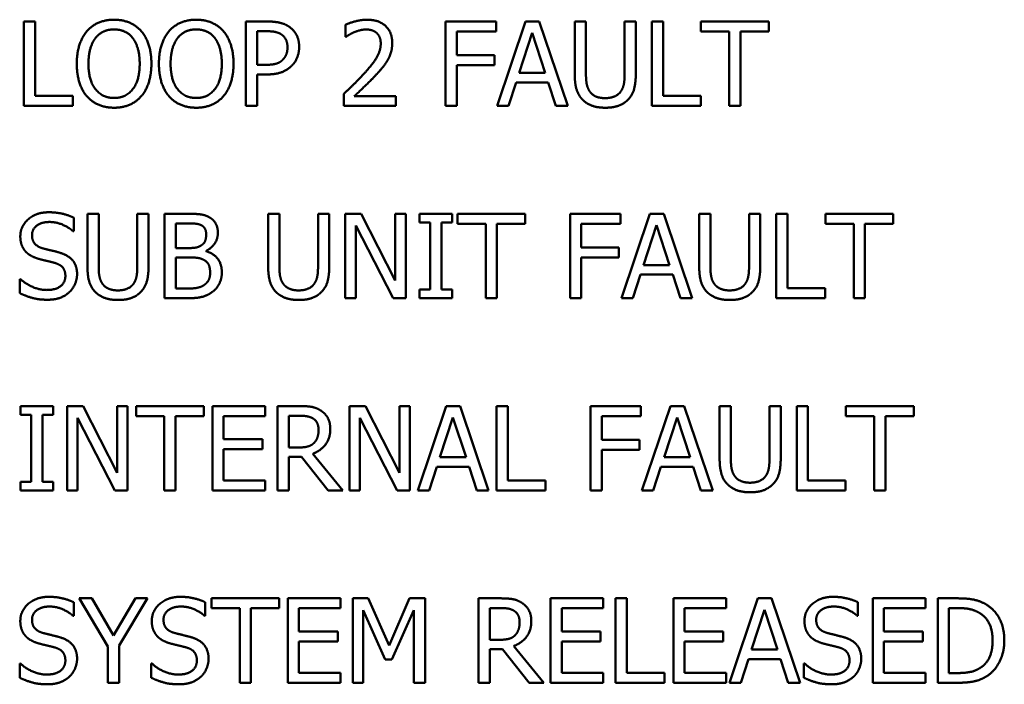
# Model space of a CAD drawing. Header units: millimetres. Extents: x 30 to 861, y 28 to 600.
# Tile 7 of 33: x 262 to 305, y 445 to 474. Entities that reach past the tile are written whole.
import ezdxf

# ---------------------------------------------------------------- set-up
doc = ezdxf.new("R2010")
doc.units = ezdxf.units.MM
doc.header["$LTSCALE"] = 3
doc.layers.add('Visible (ISO)', color=7, linetype='Continuous', lineweight=50)

msp = doc.modelspace()

# ---------------------------------------------------------------- linework, layer by layer
at = {"layer": 'Visible (ISO)'}
for p, q in [((262.228, 474.383), (261.736, 474.383)), ((261.736, 474.383), (261.736, 470.683)), ((262.228, 471.121), (262.228, 474.383)), ((271.469, 474.383), (271.469, 470.683)), ((272.398, 474.383), (271.469, 474.383)), ((275.837, 474.239), (275.837, 473.711)), ((280.23, 474.383), (280.23, 470.683)), ((282.443, 474.383), (280.23, 474.383)), ((282.443, 473.945), (282.443, 474.383)), ((283.732, 474.383), (282.485, 470.683)), ((284.338, 474.383), (283.732, 474.383)), ((285.585, 470.683), (284.338, 474.383)), ((286.383, 474.383), (285.891, 474.383)), ((285.891, 474.383), (285.891, 472.074)), ((286.383, 472.074), (286.383, 474.383)), ((288.077, 474.383), (288.077, 472.062)), ((288.568, 474.383), (288.077, 474.383)), ((288.568, 472.074), (288.568, 474.383)), ((289.765, 474.383), (289.273, 474.383)), ((289.273, 474.383), (289.273, 470.683)), ((289.765, 471.121), (289.765, 474.383)), ((294.4, 474.383), (291.426, 474.383)), ((291.426, 474.383), (291.426, 473.945)), ((294.4, 473.945), (294.4, 474.383)), ((271.96, 473.957), (272.368, 473.957)), ((271.96, 472.482), (271.96, 473.957)), ((275.837, 473.711), (275.864, 473.711)), ((280.722, 472.902), (280.722, 473.945)), ((280.722, 473.945), (282.443, 473.945)), ((283.453, 472.137), (284.023, 473.879)), ((284.023, 473.879), (284.596, 472.137)), ((291.426, 473.945), (292.667, 473.945)), ((292.667, 473.945), (292.667, 470.683)), ((293.159, 473.945), (294.4, 473.945)), ((293.159, 470.683), (293.159, 473.945)), ((282.371, 472.902), (280.722, 472.902)), ((282.371, 472.464), (282.371, 472.902)), ((272.296, 472.482), (271.96, 472.482)), ((280.722, 470.683), (280.722, 472.464)), ((280.722, 472.464), (282.371, 472.464)), ((271.96, 470.683), (271.96, 472.062)), ((271.96, 472.062), (272.377, 472.062)), ((284.596, 472.137), (283.453, 472.137)), ((282.982, 470.683), (283.318, 471.717)), ((283.318, 471.717), (284.731, 471.717)), ((284.731, 471.717), (285.066, 470.683)), ((263.88, 471.121), (262.228, 471.121)), ((263.88, 470.683), (263.88, 471.121)), ((275.759, 471.208), (275.759, 470.683)), ((278.041, 471.112), (276.224, 471.112)), ((278.041, 470.683), (278.041, 471.112)), ((291.417, 471.121), (289.765, 471.121)), ((291.417, 470.683), (291.417, 471.121)), ((261.736, 470.683), (263.88, 470.683)), ((271.469, 470.683), (271.96, 470.683)), ((275.759, 470.683), (278.041, 470.683)), ((280.23, 470.683), (280.722, 470.683)), ((282.485, 470.683), (282.982, 470.683)), ((285.066, 470.683), (285.585, 470.683)), ((289.273, 470.683), (291.417, 470.683)), ((292.667, 470.683), (293.159, 470.683)), ((265.016, 465.959), (264.524, 465.959)), ((264.524, 465.959), (264.524, 463.65)), ((265.016, 463.65), (265.016, 465.959)), ((266.71, 465.959), (266.71, 463.638)), ((267.202, 465.959), (266.71, 465.959)), ((267.202, 463.65), (267.202, 465.959)), ((268.887, 465.959), (267.907, 465.959)), ((267.907, 465.959), (267.907, 462.259)), ((272.941, 465.959), (272.449, 465.959)), ((272.449, 465.959), (272.449, 463.65)), ((272.941, 463.65), (272.941, 465.959)), ((274.635, 465.959), (274.635, 463.638)), ((275.127, 465.959), (274.635, 465.959)), ((275.127, 463.65), (275.127, 465.959)), ((276.53, 465.959), (275.831, 465.959)), ((275.831, 465.959), (275.831, 462.259)), ((278.02, 463.029), (276.53, 465.959)), ((278.02, 465.959), (278.02, 463.029)), ((278.479, 465.959), (278.02, 465.959)), ((278.479, 462.259), (278.479, 465.959)), ((280.518, 465.959), (279.085, 465.959)), ((279.085, 465.959), (279.085, 465.581)), ((280.518, 465.581), (280.518, 465.959)), ((283.723, 465.959), (280.749, 465.959)), ((280.749, 465.959), (280.749, 465.521)), ((283.723, 465.521), (283.723, 465.959)), ((285.687, 465.959), (285.687, 462.259)), ((287.9, 465.959), (285.687, 465.959)), ((287.9, 465.521), (287.9, 465.959)), ((289.189, 465.959), (287.942, 462.259)), ((289.795, 465.959), (289.189, 465.959)), ((291.042, 462.259), (289.795, 465.959)), ((291.84, 465.959), (291.348, 465.959)), ((291.348, 465.959), (291.348, 463.65)), ((291.84, 463.65), (291.84, 465.959)), ((293.534, 465.959), (293.534, 463.638)), ((294.025, 465.959), (293.534, 465.959)), ((294.025, 463.65), (294.025, 465.959)), ((295.222, 465.959), (294.73, 465.959)), ((294.73, 465.959), (294.73, 462.259)), ((295.222, 462.697), (295.222, 465.959)), ((299.857, 465.959), (296.883, 465.959)), ((296.883, 465.959), (296.883, 465.521)), ((299.857, 465.521), (299.857, 465.959)), ((263.925, 465.197), (263.925, 465.785)), ((268.398, 465.539), (268.869, 465.539)), ((268.398, 464.457), (268.398, 465.539)), ((276.29, 462.259), (276.29, 465.449)), ((276.29, 465.449), (277.927, 462.259)), ((279.085, 465.581), (279.555, 465.581)), ((279.555, 465.581), (279.555, 462.637)), ((280.047, 465.581), (280.518, 465.581)), ((280.047, 462.637), (280.047, 465.581)), ((280.749, 465.521), (281.99, 465.521)), ((281.99, 465.521), (281.99, 462.259)), ((282.482, 465.521), (283.723, 465.521)), ((282.482, 462.259), (282.482, 465.521)), ((286.179, 464.478), (286.179, 465.521)), ((286.179, 465.521), (287.9, 465.521)), ((288.91, 463.713), (289.48, 465.455)), ((289.48, 465.455), (290.053, 463.713)), ((296.883, 465.521), (298.124, 465.521)), ((298.124, 465.521), (298.124, 462.259)), ((298.616, 465.521), (299.857, 465.521)), ((298.616, 462.259), (298.616, 465.521)), ((263.889, 465.197), (263.925, 465.197)), ((268.956, 464.457), (268.398, 464.457)), ((269.724, 464.316), (269.724, 464.334)), ((287.828, 464.478), (286.179, 464.478)), ((287.828, 464.04), (287.828, 464.478)), ((268.398, 464.046), (268.956, 464.046)), ((268.398, 462.679), (268.398, 464.046)), ((286.179, 462.259), (286.179, 464.04)), ((286.179, 464.04), (287.828, 464.04)), ((290.053, 463.713), (288.91, 463.713)), ((288.44, 462.259), (288.775, 463.293)), ((288.775, 463.293), (290.188, 463.293)), ((290.188, 463.293), (290.523, 462.259)), ((261.589, 463.098), (261.553, 463.098)), ((261.553, 463.098), (261.553, 462.481)), ((268.797, 462.679), (268.398, 462.679)), ((279.555, 462.637), (279.085, 462.637)), ((279.085, 462.637), (279.085, 462.259)), ((280.518, 462.637), (280.047, 462.637)), ((280.518, 462.259), (280.518, 462.637)), ((296.874, 462.697), (295.222, 462.697)), ((296.874, 462.259), (296.874, 462.697)), ((267.907, 462.259), (268.968, 462.259)), ((275.831, 462.259), (276.29, 462.259)), ((277.927, 462.259), (278.479, 462.259)), ((279.085, 462.259), (280.518, 462.259)), ((281.99, 462.259), (282.482, 462.259)), ((285.687, 462.259), (286.179, 462.259)), ((287.942, 462.259), (288.44, 462.259)), ((290.523, 462.259), (291.042, 462.259)), ((294.73, 462.259), (296.874, 462.259)), ((298.124, 462.259), (298.616, 462.259)), ((263.025, 457.535), (261.592, 457.535)), ((261.592, 457.535), (261.592, 457.157)), ((263.025, 457.157), (263.025, 457.535)), ((264.333, 457.535), (263.634, 457.535)), ((263.634, 457.535), (263.634, 453.835)), ((265.823, 454.605), (264.333, 457.535)), ((265.823, 457.535), (265.823, 454.605)), ((266.281, 457.535), (265.823, 457.535)), ((266.281, 453.835), (266.281, 457.535)), ((269.628, 457.535), (266.653, 457.535)), ((266.653, 457.535), (266.653, 457.097)), ((269.628, 457.097), (269.628, 457.535)), ((272.317, 457.535), (270.002, 457.535)), ((270.002, 457.535), (270.002, 453.835)), ((272.317, 457.097), (272.317, 457.535)), ((273.81, 457.535), (272.857, 457.535)), ((272.857, 457.535), (272.857, 453.835)), ((276.713, 457.535), (276.014, 457.535)), ((276.014, 457.535), (276.014, 453.835)), ((278.203, 454.605), (276.713, 457.535)), ((278.203, 457.535), (278.203, 454.605)), ((278.662, 457.535), (278.203, 457.535)), ((278.662, 453.835), (278.662, 457.535)), ((280.26, 457.535), (279.013, 453.835)), ((280.866, 457.535), (280.26, 457.535)), ((282.113, 453.835), (280.866, 457.535)), ((282.955, 457.535), (282.464, 457.535)), ((282.464, 457.535), (282.464, 453.835)), ((282.955, 454.273), (282.955, 457.535)), ((286.584, 457.535), (286.584, 453.835)), ((288.796, 457.535), (286.584, 457.535)), ((288.796, 457.097), (288.796, 457.535)), ((290.086, 457.535), (288.838, 453.835)), ((290.691, 457.535), (290.086, 457.535)), ((291.939, 453.835), (290.691, 457.535)), ((292.736, 457.535), (292.244, 457.535)), ((292.244, 457.535), (292.244, 455.226)), ((292.736, 455.226), (292.736, 457.535)), ((294.43, 457.535), (294.43, 455.214)), ((294.922, 457.535), (294.43, 457.535)), ((294.922, 455.226), (294.922, 457.535)), ((296.118, 457.535), (295.627, 457.535)), ((295.627, 457.535), (295.627, 453.835)), ((296.118, 454.273), (296.118, 457.535)), ((300.754, 457.535), (297.779, 457.535)), ((297.779, 457.535), (297.779, 457.097)), ((300.754, 457.097), (300.754, 457.535)), ((261.592, 457.157), (262.063, 457.157)), ((262.063, 457.157), (262.063, 454.213)), ((262.554, 457.157), (263.025, 457.157)), ((262.554, 454.213), (262.554, 457.157)), ((264.093, 453.835), (264.093, 457.025)), ((264.093, 457.025), (265.73, 453.835)), ((266.653, 457.097), (267.895, 457.097)), ((267.895, 457.097), (267.895, 453.835)), ((268.386, 457.097), (269.628, 457.097)), ((268.386, 453.835), (268.386, 457.097)), ((270.494, 456.084), (270.494, 457.097)), ((270.494, 457.097), (272.317, 457.097)), ((273.349, 457.109), (273.837, 457.109)), ((273.349, 455.718), (273.349, 457.109)), ((276.473, 453.835), (276.473, 457.025)), ((276.473, 457.025), (278.11, 453.835)), ((279.981, 455.289), (280.551, 457.031)), ((280.551, 457.031), (281.123, 455.289)), ((287.075, 456.054), (287.075, 457.097)), ((287.075, 457.097), (288.796, 457.097)), ((289.807, 455.289), (290.376, 457.031)), ((290.376, 457.031), (290.949, 455.289)), ((297.779, 457.097), (299.021, 457.097)), ((299.021, 457.097), (299.021, 453.835)), ((299.513, 457.097), (300.754, 457.097)), ((299.513, 453.835), (299.513, 457.097)), ((272.194, 456.084), (270.494, 456.084)), ((272.194, 455.646), (272.194, 456.084)), ((288.724, 456.054), (287.075, 456.054)), ((288.724, 455.616), (288.724, 456.054)), ((270.494, 455.646), (272.194, 455.646)), ((270.494, 454.273), (270.494, 455.646)), ((273.78, 455.718), (273.349, 455.718)), ((287.075, 453.835), (287.075, 455.616)), ((287.075, 455.616), (288.724, 455.616)), ((273.349, 453.835), (273.349, 455.307)), ((273.349, 455.307), (273.912, 455.307)), ((273.912, 455.307), (275.082, 453.835)), ((275.72, 453.835), (274.404, 455.445)), ((281.123, 455.289), (279.981, 455.289)), ((290.949, 455.289), (289.807, 455.289)), ((279.51, 453.835), (279.846, 454.869)), ((279.846, 454.869), (281.258, 454.869)), ((281.258, 454.869), (281.594, 453.835)), ((289.336, 453.835), (289.672, 454.869)), ((289.672, 454.869), (291.084, 454.869)), ((291.084, 454.869), (291.42, 453.835)), ((262.063, 454.213), (261.592, 454.213)), ((261.592, 454.213), (261.592, 453.835)), ((263.025, 454.213), (262.554, 454.213)), ((263.025, 453.835), (263.025, 454.213)), ((272.317, 454.273), (270.494, 454.273)), ((272.317, 453.835), (272.317, 454.273)), ((284.608, 454.273), (282.955, 454.273)), ((284.608, 453.835), (284.608, 454.273)), ((297.77, 454.273), (296.118, 454.273)), ((297.77, 453.835), (297.77, 454.273)), ((261.592, 453.835), (263.025, 453.835)), ((263.634, 453.835), (264.093, 453.835)), ((265.73, 453.835), (266.281, 453.835)), ((267.895, 453.835), (268.386, 453.835)), ((270.002, 453.835), (272.317, 453.835)), ((272.857, 453.835), (273.349, 453.835)), ((275.082, 453.835), (275.72, 453.835)), ((276.014, 453.835), (276.473, 453.835)), ((278.11, 453.835), (278.662, 453.835)), ((279.013, 453.835), (279.51, 453.835)), ((281.594, 453.835), (282.113, 453.835)), ((282.464, 453.835), (284.608, 453.835)), ((286.584, 453.835), (287.075, 453.835)), ((288.838, 453.835), (289.336, 453.835)), ((291.42, 453.835), (291.939, 453.835)), ((295.627, 453.835), (297.77, 453.835)), ((299.021, 453.835), (299.513, 453.835)), ((264.713, 449.111), (264.168, 449.111)), ((264.168, 449.111), (265.418, 446.997)), ((265.667, 447.483), (264.713, 449.111)), ((266.638, 449.111), (265.667, 447.483)), ((265.91, 447.048), (267.16, 449.111)), ((267.16, 449.111), (266.638, 449.111)), ((272.932, 449.111), (269.957, 449.111)), ((269.957, 449.111), (269.957, 448.673)), ((272.932, 448.673), (272.932, 449.111)), ((275.621, 449.111), (273.307, 449.111)), ((273.307, 449.111), (273.307, 445.411)), ((275.621, 448.673), (275.621, 449.111)), ((276.161, 449.111), (276.161, 445.411)), ((276.833, 449.111), (276.161, 449.111)), ((277.756, 447.051), (276.833, 449.111)), ((278.65, 449.111), (277.756, 447.051)), ((279.333, 449.111), (278.65, 449.111)), ((279.333, 445.411), (279.333, 449.111)), ((282.626, 449.111), (281.672, 449.111)), ((281.672, 449.111), (281.672, 445.411)), ((287.144, 449.111), (284.829, 449.111)), ((284.829, 449.111), (284.829, 445.411)), ((287.144, 448.673), (287.144, 449.111)), ((288.176, 449.111), (287.684, 449.111)), ((287.684, 449.111), (287.684, 445.411)), ((288.176, 445.848), (288.176, 449.111)), ((292.529, 449.111), (290.215, 449.111)), ((290.215, 449.111), (290.215, 445.411)), ((292.529, 448.673), (292.529, 449.111)), ((293.918, 449.111), (292.67, 445.411)), ((294.523, 449.111), (293.918, 449.111)), ((295.771, 445.411), (294.523, 449.111)), ((301.27, 449.111), (298.955, 449.111)), ((298.955, 449.111), (298.955, 445.411)), ((301.27, 448.673), (301.27, 449.111)), ((302.652, 449.111), (301.809, 449.111)), ((301.809, 449.111), (301.809, 445.411)), ((263.925, 448.349), (263.925, 448.937)), ((269.691, 448.349), (269.691, 448.937)), ((269.957, 448.673), (271.199, 448.673)), ((271.199, 448.673), (271.199, 445.411)), ((271.691, 448.673), (272.932, 448.673)), ((271.691, 445.411), (271.691, 448.673)), ((273.798, 447.66), (273.798, 448.673)), ((273.798, 448.673), (275.621, 448.673)), ((276.62, 445.411), (276.62, 448.598)), ((276.62, 448.598), (277.576, 446.43)), ((277.876, 446.43), (278.842, 448.598)), ((278.842, 448.598), (278.842, 445.411)), ((282.164, 448.685), (282.653, 448.685)), ((282.164, 447.294), (282.164, 448.685)), ((285.321, 447.66), (285.321, 448.673)), ((285.321, 448.673), (287.144, 448.673)), ((290.706, 447.66), (290.706, 448.673)), ((290.706, 448.673), (292.529, 448.673)), ((293.639, 446.865), (294.208, 448.607)), ((294.208, 448.607), (294.781, 446.865)), ((298.31, 448.349), (298.31, 448.937)), ((299.447, 447.66), (299.447, 448.673)), ((299.447, 448.673), (301.27, 448.673)), ((302.301, 448.685), (302.676, 448.685)), ((302.301, 445.837), (302.301, 448.685)), ((263.889, 448.349), (263.925, 448.349)), ((269.655, 448.349), (269.691, 448.349)), ((298.274, 448.349), (298.31, 448.349)), ((275.499, 447.66), (273.798, 447.66)), ((275.499, 447.222), (275.499, 447.66)), ((282.596, 447.294), (282.164, 447.294)), ((287.021, 447.66), (285.321, 447.66)), ((287.021, 447.222), (287.021, 447.66)), ((292.406, 447.66), (290.706, 447.66)), ((292.406, 447.222), (292.406, 447.66)), ((301.147, 447.66), (299.447, 447.66)), ((301.147, 447.222), (301.147, 447.66)), ((265.418, 446.997), (265.418, 445.411)), ((265.91, 445.411), (265.91, 447.048)), ((273.798, 447.222), (275.499, 447.222)), ((273.798, 445.848), (273.798, 447.222)), ((282.164, 445.411), (282.164, 446.883)), ((282.164, 446.883), (282.728, 446.883)), ((282.728, 446.883), (283.897, 445.411)), ((284.536, 445.411), (283.219, 447.021)), ((285.321, 447.222), (287.021, 447.222)), ((285.321, 445.848), (285.321, 447.222)), ((290.706, 447.222), (292.406, 447.222)), ((290.706, 445.848), (290.706, 447.222)), ((294.781, 446.865), (293.639, 446.865)), ((299.447, 447.222), (301.147, 447.222)), ((299.447, 445.848), (299.447, 447.222)), ((277.576, 446.43), (277.876, 446.43)), ((293.168, 445.411), (293.504, 446.445)), ((293.504, 446.445), (294.916, 446.445)), ((294.916, 446.445), (295.252, 445.411)), ((261.589, 446.25), (261.553, 446.25)), ((261.553, 446.25), (261.553, 445.633)), ((267.355, 446.25), (267.319, 446.25)), ((267.319, 446.25), (267.319, 445.633)), ((295.974, 446.25), (295.938, 446.25)), ((295.938, 446.25), (295.938, 445.633)), ((275.621, 445.848), (273.798, 445.848)), ((275.621, 445.411), (275.621, 445.848)), ((287.144, 445.848), (285.321, 445.848)), ((287.144, 445.411), (287.144, 445.848)), ((289.828, 445.848), (288.176, 445.848)), ((289.828, 445.411), (289.828, 445.848)), ((292.529, 445.848), (290.706, 445.848)), ((292.529, 445.411), (292.529, 445.848)), ((301.27, 445.848), (299.447, 445.848)), ((301.27, 445.411), (301.27, 445.848)), ((302.676, 445.837), (302.301, 445.837)), ((265.418, 445.411), (265.91, 445.411)), ((271.199, 445.411), (271.691, 445.411)), ((273.307, 445.411), (275.621, 445.411)), ((276.161, 445.411), (276.62, 445.411)), ((278.842, 445.411), (279.333, 445.411)), ((281.672, 445.411), (282.164, 445.411)), ((283.897, 445.411), (284.536, 445.411)), ((284.829, 445.411), (287.144, 445.411)), ((287.684, 445.411), (289.828, 445.411)), ((290.215, 445.411), (292.529, 445.411)), ((292.67, 445.411), (293.168, 445.411)), ((295.252, 445.411), (295.771, 445.411)), ((298.955, 445.411), (301.27, 445.411)), ((301.809, 445.411), (302.661, 445.411))]:
    msp.add_line(p, q, dxfattribs=at)
for points in [[(265.691, 474.461), (265.319, 474.461), (264.716, 474.206), (264.5, 473.96)], [(266.884, 473.96), (266.674, 474.197), (266.069, 474.461), (265.691, 474.461)], [(269.292, 474.461), (268.92, 474.461), (268.317, 474.206), (268.101, 473.96)], [(270.485, 473.96), (270.275, 474.197), (269.67, 474.461), (269.292, 474.461)], [(273.367, 474.152), (273.19, 474.275), (272.728, 474.383), (272.398, 474.383)], [(273.807, 473.267), (273.807, 473.576), (273.574, 474.011), (273.367, 474.152)], [(276.785, 474.461), (276.539, 474.461), (275.99, 474.314), (275.837, 474.239)], [(277.888, 473.444), (277.888, 473.912), (277.304, 474.461), (276.785, 474.461)], [(264.5, 473.96), (264.288, 473.705), (264.057, 472.998), (264.057, 472.533)], [(264.569, 472.533), (264.569, 472.893), (264.725, 473.462), (264.872, 473.651)], [(264.872, 473.651), (265.025, 473.849), (265.427, 474.035), (265.694, 474.035)], [(265.694, 474.035), (265.952, 474.035), (266.365, 473.843), (266.512, 473.651)], [(266.512, 473.651), (266.656, 473.465), (266.815, 472.899), (266.815, 472.533)], [(267.328, 472.533), (267.328, 472.995), (267.094, 473.714), (266.884, 473.96)], [(268.101, 473.96), (267.889, 473.705), (267.658, 472.998), (267.658, 472.533)], [(268.17, 472.533), (268.17, 472.893), (268.326, 473.462), (268.473, 473.651)], [(268.473, 473.651), (268.626, 473.849), (269.028, 474.035), (269.295, 474.035)], [(269.295, 474.035), (269.553, 474.035), (269.966, 473.843), (270.113, 473.651)], [(270.113, 473.651), (270.257, 473.465), (270.416, 472.899), (270.416, 472.533)], [(270.929, 472.533), (270.929, 472.995), (270.695, 473.714), (270.485, 473.96)], [(272.368, 473.957), (272.599, 473.957), (272.911, 473.894), (273.028, 473.816)], [(273.028, 473.816), (273.163, 473.726), (273.295, 473.444), (273.295, 473.252)], [(275.864, 473.711), (275.924, 473.753), (276.119, 473.873), (276.224, 473.915)], [(276.224, 473.915), (276.347, 473.966), (276.617, 474.032), (276.749, 474.032)], [(276.749, 474.032), (276.887, 474.032), (277.115, 473.957), (277.202, 473.882)], [(277.202, 473.882), (277.289, 473.807), (277.384, 473.573), (277.384, 473.417)], [(273.295, 473.252), (273.295, 473.076), (273.196, 472.815), (273.085, 472.704)], [(273.484, 472.446), (273.637, 472.596), (273.807, 473.028), (273.807, 473.267)], [(277.384, 473.417), (277.384, 473.12), (277.076, 472.563), (276.653, 472.098)], [(277.696, 472.704), (277.786, 472.86), (277.888, 473.225), (277.888, 473.444)], [(264.057, 472.533), (264.057, 472.077), (264.285, 471.354), (264.497, 471.109)], [(265.694, 471.031), (265.181, 471.031), (264.569, 471.804), (264.569, 472.533)], [(266.815, 472.533), (266.815, 471.804), (266.207, 471.031), (265.694, 471.031)], [(266.884, 471.109), (267.1, 471.354), (267.328, 472.083), (267.328, 472.533)], [(267.658, 472.533), (267.658, 472.077), (267.886, 471.354), (268.099, 471.109)], [(269.295, 471.031), (268.782, 471.031), (268.17, 471.804), (268.17, 472.533)], [(270.416, 472.533), (270.416, 471.804), (269.808, 471.031), (269.295, 471.031)], [(270.485, 471.109), (270.701, 471.354), (270.929, 472.083), (270.929, 472.533)], [(273.085, 472.704), (272.965, 472.578), (272.596, 472.482), (272.296, 472.482)], [(272.377, 472.062), (272.773, 472.062), (273.292, 472.257), (273.484, 472.446)], [(277.202, 472.071), (277.346, 472.224), (277.606, 472.542), (277.696, 472.704)], [(276.653, 472.098), (276.443, 471.867), (276.005, 471.438), (275.759, 471.208)], [(276.224, 471.112), (276.395, 471.27), (276.968, 471.816), (277.202, 472.071)], [(285.891, 472.074), (285.891, 471.678), (286.05, 471.139), (286.245, 470.947)], [(286.542, 471.327), (286.449, 471.468), (286.383, 471.816), (286.383, 472.074)], [(288.077, 472.062), (288.077, 471.813), (288.011, 471.468), (287.918, 471.327)], [(288.215, 470.947), (288.413, 471.136), (288.568, 471.687), (288.568, 472.074)], [(264.497, 471.109), (264.716, 470.86), (265.316, 470.605), (265.691, 470.605)], [(265.691, 470.605), (266.054, 470.605), (266.656, 470.851), (266.884, 471.109)], [(268.099, 471.109), (268.317, 470.86), (268.917, 470.605), (269.292, 470.605)], [(269.292, 470.605), (269.655, 470.605), (270.257, 470.851), (270.485, 471.109)], [(287.228, 471.025), (286.982, 471.025), (286.64, 471.178), (286.542, 471.327)], [(287.918, 471.327), (287.819, 471.178), (287.459, 471.025), (287.228, 471.025)], [(286.245, 470.947), (286.416, 470.776), (286.901, 470.605), (287.228, 470.605)], [(287.228, 470.605), (287.57, 470.605), (288.038, 470.773), (288.215, 470.947)], [(262.824, 466.025), (262.282, 466.025), (261.58, 465.416), (261.58, 464.966)], [(263.925, 465.785), (263.688, 465.902), (263.136, 466.025), (262.824, 466.025)], [(269.859, 465.809), (269.679, 465.908), (269.283, 465.959), (268.887, 465.959)], [(262.093, 465.017), (262.093, 465.278), (262.516, 465.599), (262.857, 465.599)], [(262.857, 465.599), (263.16, 465.599), (263.712, 465.359), (263.889, 465.197)], [(268.869, 465.539), (269.13, 465.539), (269.421, 465.509), (269.541, 465.443)], [(269.541, 465.443), (269.64, 465.386), (269.73, 465.188), (269.73, 465.056)], [(270.242, 465.125), (270.242, 465.359), (270.059, 465.704), (269.859, 465.809)], [(262.575, 464.442), (262.342, 464.505), (262.093, 464.783), (262.093, 465.017)], [(269.73, 465.056), (269.73, 464.882), (269.637, 464.651), (269.523, 464.58)], [(269.724, 464.334), (269.966, 464.451), (270.242, 464.864), (270.242, 465.125)], [(261.58, 464.966), (261.58, 464.75), (261.706, 464.421), (261.82, 464.298)], [(269.523, 464.58), (269.406, 464.505), (269.187, 464.457), (268.956, 464.457)], [(261.82, 464.298), (261.937, 464.175), (262.24, 464.022), (262.432, 463.971)], [(263.334, 464.247), (263.184, 464.292), (262.731, 464.4), (262.575, 464.442)], [(264.069, 463.314), (264.069, 463.659), (263.715, 464.13), (263.334, 464.247)], [(270.416, 463.395), (270.416, 463.749), (270.053, 464.226), (269.724, 464.316)], [(262.432, 463.971), (262.644, 463.917), (262.929, 463.851), (263.1, 463.803)], [(263.1, 463.803), (263.337, 463.734), (263.556, 463.458), (263.556, 463.236)], [(268.956, 464.046), (269.211, 464.046), (269.487, 464.01), (269.604, 463.95)], [(269.604, 463.95), (269.784, 463.854), (269.904, 463.584), (269.904, 463.374)], [(263.733, 462.529), (263.892, 462.676), (264.069, 463.095), (264.069, 463.314)], [(264.524, 463.65), (264.524, 463.254), (264.683, 462.715), (264.878, 462.523)], [(265.175, 462.903), (265.082, 463.044), (265.016, 463.392), (265.016, 463.65)], [(266.71, 463.638), (266.71, 463.389), (266.644, 463.044), (266.551, 462.903)], [(266.848, 462.523), (267.046, 462.712), (267.202, 463.263), (267.202, 463.65)], [(269.904, 463.374), (269.904, 463.179), (269.775, 462.933), (269.637, 462.834)], [(270.032, 462.559), (270.206, 462.697), (270.416, 463.119), (270.416, 463.395)], [(272.449, 463.65), (272.449, 463.254), (272.608, 462.715), (272.803, 462.523)], [(273.1, 462.903), (273.007, 463.044), (272.941, 463.392), (272.941, 463.65)], [(274.635, 463.638), (274.635, 463.389), (274.569, 463.044), (274.476, 462.903)], [(274.773, 462.523), (274.971, 462.712), (275.127, 463.263), (275.127, 463.65)], [(291.348, 463.65), (291.348, 463.254), (291.507, 462.715), (291.702, 462.523)], [(291.999, 462.903), (291.906, 463.044), (291.84, 463.392), (291.84, 463.65)], [(293.534, 463.638), (293.534, 463.389), (293.468, 463.044), (293.375, 462.903)], [(293.672, 462.523), (293.87, 462.712), (294.025, 463.263), (294.025, 463.65)], [(262.731, 462.619), (262.447, 462.619), (261.832, 462.87), (261.589, 463.098)], [(263.556, 463.236), (263.556, 462.957), (263.139, 462.619), (262.731, 462.619)], [(265.862, 462.601), (265.616, 462.601), (265.274, 462.754), (265.175, 462.903)], [(266.551, 462.903), (266.452, 462.754), (266.093, 462.601), (265.862, 462.601)], [(269.637, 462.834), (269.493, 462.739), (269.121, 462.679), (268.797, 462.679)], [(273.786, 462.601), (273.541, 462.601), (273.199, 462.754), (273.1, 462.903)], [(274.476, 462.903), (274.377, 462.754), (274.017, 462.601), (273.786, 462.601)], [(292.685, 462.601), (292.439, 462.601), (292.098, 462.754), (291.999, 462.903)], [(293.375, 462.903), (293.276, 462.754), (292.916, 462.601), (292.685, 462.601)], [(261.553, 462.481), (261.802, 462.361), (262.366, 462.193), (262.767, 462.193)], [(262.767, 462.193), (263.106, 462.193), (263.556, 462.367), (263.733, 462.529)], [(264.878, 462.523), (265.049, 462.352), (265.535, 462.181), (265.862, 462.181)], [(265.862, 462.181), (266.204, 462.181), (266.671, 462.349), (266.848, 462.523)], [(268.968, 462.259), (269.346, 462.259), (269.823, 462.397), (270.032, 462.559)], [(272.803, 462.523), (272.974, 462.352), (273.46, 462.181), (273.786, 462.181)], [(273.786, 462.181), (274.128, 462.181), (274.596, 462.349), (274.773, 462.523)], [(291.702, 462.523), (291.873, 462.352), (292.358, 462.181), (292.685, 462.181)], [(292.685, 462.181), (293.027, 462.181), (293.495, 462.349), (293.672, 462.523)], [(274.752, 457.34), (274.557, 457.466), (274.128, 457.535), (273.81, 457.535)], [(275.172, 456.53), (275.172, 456.821), (274.947, 457.214), (274.752, 457.34)], [(273.837, 457.109), (274.041, 457.109), (274.32, 457.052), (274.425, 456.983)], [(274.425, 456.983), (274.545, 456.902), (274.659, 456.653), (274.659, 456.491)], [(274.404, 455.445), (274.758, 455.577), (275.172, 456.126), (275.172, 456.53)], [(274.659, 456.491), (274.659, 456.299), (274.557, 456.012), (274.449, 455.91)], [(274.449, 455.91), (274.332, 455.793), (273.993, 455.718), (273.78, 455.718)], [(292.244, 455.226), (292.244, 454.83), (292.403, 454.291), (292.598, 454.099)], [(292.895, 454.479), (292.802, 454.62), (292.736, 454.968), (292.736, 455.226)], [(294.43, 455.214), (294.43, 454.965), (294.364, 454.62), (294.271, 454.479)], [(294.568, 454.099), (294.766, 454.288), (294.922, 454.839), (294.922, 455.226)], [(293.582, 454.177), (293.336, 454.177), (292.994, 454.329), (292.895, 454.479)], [(294.271, 454.479), (294.172, 454.329), (293.813, 454.177), (293.582, 454.177)], [(292.598, 454.099), (292.769, 453.928), (293.255, 453.757), (293.582, 453.757)], [(293.582, 453.757), (293.924, 453.757), (294.391, 453.925), (294.568, 454.099)], [(262.824, 449.177), (262.282, 449.177), (261.58, 448.568), (261.58, 448.118)], [(263.925, 448.937), (263.688, 449.054), (263.136, 449.177), (262.824, 449.177)], [(268.59, 449.177), (268.048, 449.177), (267.346, 448.568), (267.346, 448.118)], [(269.691, 448.937), (269.454, 449.054), (268.902, 449.177), (268.59, 449.177)], [(283.567, 448.916), (283.372, 449.042), (282.943, 449.111), (282.626, 449.111)], [(297.21, 449.177), (296.667, 449.177), (295.965, 448.568), (295.965, 448.118)], [(298.31, 448.937), (298.073, 449.054), (297.522, 449.177), (297.21, 449.177)], [(303.977, 448.817), (303.767, 448.955), (303.174, 449.111), (302.652, 449.111)], [(262.093, 448.169), (262.093, 448.43), (262.516, 448.751), (262.857, 448.751)], [(262.857, 448.751), (263.16, 448.751), (263.712, 448.511), (263.889, 448.349)], [(267.859, 448.169), (267.859, 448.43), (268.281, 448.751), (268.623, 448.751)], [(268.623, 448.751), (268.926, 448.751), (269.478, 448.511), (269.655, 448.349)], [(282.653, 448.685), (282.857, 448.685), (283.135, 448.628), (283.24, 448.559)], [(283.987, 448.106), (283.987, 448.397), (283.762, 448.79), (283.567, 448.916)], [(296.478, 448.169), (296.478, 448.43), (296.901, 448.751), (297.243, 448.751)], [(297.243, 448.751), (297.546, 448.751), (298.097, 448.511), (298.274, 448.349)], [(302.676, 448.685), (303.009, 448.685), (303.455, 448.58), (303.653, 448.463)], [(304.727, 447.258), (304.727, 447.797), (304.334, 448.58), (303.977, 448.817)], [(262.575, 447.594), (262.342, 447.657), (262.093, 447.935), (262.093, 448.169)], [(268.341, 447.594), (268.107, 447.657), (267.859, 447.935), (267.859, 448.169)], [(283.24, 448.559), (283.36, 448.478), (283.474, 448.229), (283.474, 448.067)], [(296.961, 447.594), (296.727, 447.657), (296.478, 447.935), (296.478, 448.169)], [(303.653, 448.463), (303.932, 448.292), (304.214, 447.69), (304.214, 447.264)], [(261.58, 448.118), (261.58, 447.902), (261.706, 447.573), (261.82, 447.45)], [(267.346, 448.118), (267.346, 447.902), (267.472, 447.573), (267.586, 447.45)], [(283.219, 447.021), (283.573, 447.153), (283.987, 447.701), (283.987, 448.106)], [(283.474, 448.067), (283.474, 447.875), (283.372, 447.588), (283.264, 447.486)], [(295.965, 448.118), (295.965, 447.902), (296.091, 447.573), (296.205, 447.45)], [(261.82, 447.45), (261.937, 447.327), (262.24, 447.174), (262.432, 447.123)], [(263.334, 447.399), (263.184, 447.444), (262.731, 447.552), (262.575, 447.594)], [(264.069, 446.466), (264.069, 446.811), (263.715, 447.282), (263.334, 447.399)], [(267.586, 447.45), (267.703, 447.327), (268.006, 447.174), (268.197, 447.123)], [(269.1, 447.399), (268.95, 447.444), (268.497, 447.552), (268.341, 447.594)], [(269.835, 446.466), (269.835, 446.811), (269.481, 447.282), (269.1, 447.399)], [(283.264, 447.486), (283.147, 447.369), (282.809, 447.294), (282.596, 447.294)], [(296.205, 447.45), (296.322, 447.327), (296.625, 447.174), (296.817, 447.123)], [(297.719, 447.399), (297.57, 447.444), (297.117, 447.552), (296.961, 447.594)], [(298.454, 446.466), (298.454, 446.811), (298.1, 447.282), (297.719, 447.399)], [(262.432, 447.123), (262.644, 447.069), (262.929, 447.003), (263.1, 446.955)], [(263.1, 446.955), (263.337, 446.886), (263.556, 446.61), (263.556, 446.388)], [(268.197, 447.123), (268.41, 447.069), (268.695, 447.003), (268.866, 446.955)], [(268.866, 446.955), (269.103, 446.886), (269.322, 446.61), (269.322, 446.388)], [(296.817, 447.123), (297.03, 447.069), (297.315, 447.003), (297.486, 446.955)], [(297.486, 446.955), (297.722, 446.886), (297.941, 446.61), (297.941, 446.388)], [(304.214, 447.264), (304.214, 446.832), (303.956, 446.256), (303.698, 446.082)], [(303.971, 445.708), (304.316, 445.935), (304.727, 446.751), (304.727, 447.258)], [(263.733, 445.681), (263.892, 445.828), (264.069, 446.247), (264.069, 446.466)], [(269.499, 445.681), (269.658, 445.828), (269.835, 446.247), (269.835, 446.466)], [(298.118, 445.681), (298.277, 445.828), (298.454, 446.247), (298.454, 446.466)], [(262.731, 445.771), (262.447, 445.771), (261.832, 446.022), (261.589, 446.25)], [(263.556, 446.388), (263.556, 446.109), (263.139, 445.771), (262.731, 445.771)], [(268.497, 445.771), (268.212, 445.771), (267.598, 446.022), (267.355, 446.25)], [(269.322, 446.388), (269.322, 446.109), (268.905, 445.771), (268.497, 445.771)], [(297.117, 445.771), (296.832, 445.771), (296.217, 446.022), (295.974, 446.25)], [(297.941, 446.388), (297.941, 446.109), (297.525, 445.771), (297.117, 445.771)], [(303.698, 446.082), (303.497, 445.941), (303.003, 445.837), (302.676, 445.837)], [(261.553, 445.633), (261.802, 445.513), (262.366, 445.345), (262.767, 445.345)], [(262.767, 445.345), (263.106, 445.345), (263.556, 445.519), (263.733, 445.681)], [(267.319, 445.633), (267.568, 445.513), (268.131, 445.345), (268.533, 445.345)], [(268.533, 445.345), (268.872, 445.345), (269.322, 445.519), (269.499, 445.681)], [(295.938, 445.633), (296.187, 445.513), (296.751, 445.345), (297.153, 445.345)], [(297.153, 445.345), (297.492, 445.345), (297.941, 445.519), (298.118, 445.681)], [(302.661, 445.411), (303.111, 445.411), (303.689, 445.531), (303.971, 445.708)]]:
    msp.add_open_spline(points, degree=2, dxfattribs=at)

doc.saveas('drawing.dxf')
